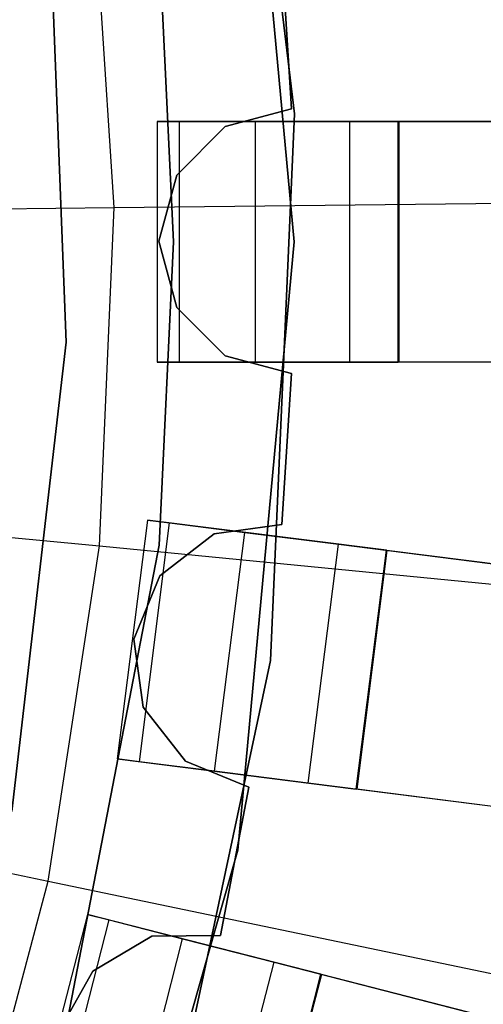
# Model space of a CAD drawing. Extents: x 0 to 27.3, y 0 to 27.3.
# Tile 91 of 117: x 16.173 to 16.558, y 12.997 to 13.815. Entities that reach past the tile are written whole.
import ezdxf

# ---------------------------------------------------------------- set-up
doc = ezdxf.new("R2010")
doc.units = 0
doc.header["$LTSCALE"] = 2.54
doc.layers.get('0').update_dxf_attribs({"color": 13, "linetype": 'CONTINUOUS'})

# ---------------------------------------------------------------- blocks, each defined once
blk = doc.blocks.new('SPUMPKIN_S_PM_STL_1')
at = {"color": 0}
for p, q in [((22.44492, 13.87788, 34.09554), (22.38989, 14.32914, 34.09554)), ((22.38989, 14.32914, 34.19554), (22.44492, 13.87788, 34.19554)), ((22.38989, 14.32914, 34.19554), (22.44492, 13.87788, 34.19554)), ((22.44492, 13.87788, 34.09554), (22.38989, 14.32914, 34.09554)), ((22.44447, 13.77146, 34.59554), (22.39765, 14.27677, 34.59554)), ((22.39765, 14.27677, 26.09554), (22.44447, 13.77146, 26.09554)), ((22.44447, 13.77146, 34.59554), (22.39765, 14.27677, 34.59554)), ((22.39765, 14.27677, 26.09554), (22.44447, 13.77146, 26.09554)), ((22.25514, 13.68804, 27.39541), (22.24012, 14.08007, 27.39541)), ((22.24012, 14.08007, 28.39541), (22.25514, 13.68804, 28.39541)), ((22.25514, 13.68804, 27.39541), (22.24012, 14.08007, 27.39541)), ((22.24012, 14.08007, 28.39541), (22.25514, 13.68804, 28.39541)), ((22.29502, 13.80011, 223.16753), (22.27668, 14.08111, 223.16753)), ((22.29502, 13.80011, 223.16753), (22.27668, 14.08111, 223.16753)), ((22.33247, 14.02336, 34.59554), (22.34447, 13.77146, 34.59554)), ((22.34447, 13.77146, 26.09554), (22.33247, 14.02336, 26.09554)), ((22.34447, 13.77146, 26.09554), (22.33247, 14.02336, 26.09554)), ((22.33247, 14.02336, 34.59554), (22.34447, 13.77146, 34.59554)), ((22.43435, 14.00723, 90.57087), (22.44225, 13.88192, 90.57087)), ((22.44225, 13.88192, 90.37087), (22.43435, 14.00723, 90.37087)), ((22.44225, 13.88192, 90.37087), (22.43435, 14.00723, 90.37087)), ((22.43435, 14.00723, 90.57087), (22.44225, 13.88192, 90.57087)), ((22.44225, 13.88192, 90.57087), (22.38727, 13.86718, 90.57087)), ((22.38727, 13.86718, 90.37087), (22.44225, 13.88192, 90.37087)), ((22.38727, 13.86718, 90.37087), (22.44225, 13.88192, 90.37087)), ((22.44225, 13.88192, 90.57087), (22.38727, 13.86718, 90.57087)), ((22.42492, 13.42372, 34.09554), (22.44492, 13.87788, 34.09554)), ((22.44492, 13.87788, 34.19554), (22.42492, 13.42372, 34.19554)), ((22.44492, 13.87788, 34.19554), (22.42492, 13.42372, 34.19554)), ((22.42492, 13.42372, 34.09554), (22.44492, 13.87788, 34.09554)), ((22.44225, 13.88192, 90.57087), (22.44225, 13.88192, 90.37087)), ((22.44225, 13.88192, 90.57087), (22.44225, 13.88192, 90.37087)), ((22.44492, 13.87788, 34.19554), (22.44492, 13.87788, 34.09554)), ((22.44492, 13.87788, 34.19554), (22.44492, 13.87788, 34.09554)), ((22.53091, 13.87146, 90.62087), (22.33091, 13.87146, 90.62087)), ((22.33091, 13.87146, 90.62087), (22.33091, 13.67146, 90.62087)), ((22.33091, 13.87146, 90.62087), (22.33091, 13.87146, 90.32154)), ((22.33091, 13.87146, 90.32154), (22.33091, 13.67146, 90.32154)), ((22.33091, 13.87146, 90.62087), (22.33091, 13.67146, 90.62087)), ((22.33091, 13.87146, 90.32154), (22.33091, 13.67146, 90.32154)), ((22.33091, 13.87146, 90.32154), (22.34947, 13.87146, 90.23738)), ((22.33091, 13.87146, 90.32154), (22.34947, 13.87146, 90.23738)), ((22.33091, 13.87146, 90.62087), (22.33091, 13.87146, 90.32154)), ((22.53091, 13.87146, 90.62087), (22.33091, 13.87146, 90.62087)), ((22.38727, 13.86718, 90.57087), (22.34702, 13.82692, 90.57087)), ((22.34702, 13.82692, 90.37087), (22.38727, 13.86718, 90.37087)), ((22.34702, 13.82692, 90.37087), (22.38727, 13.86718, 90.37087)), ((22.38727, 13.86718, 90.57087), (22.34702, 13.82692, 90.57087)), ((22.34947, 13.67146, 90.23738), (22.34947, 13.87146, 90.23738)), ((22.34947, 13.87146, 90.23738), (22.41249, 13.87146, 90.16036)), ((22.34947, 13.67146, 90.23738), (22.34947, 13.87146, 90.23738)), ((22.34947, 13.87146, 90.23738), (22.41249, 13.87146, 90.16036)), ((22.38727, 13.86718, 90.57087), (22.38727, 13.86718, 90.37087)), ((22.38727, 13.86718, 90.57087), (22.38727, 13.86718, 90.37087)), ((22.41249, 13.67146, 90.16036), (22.41249, 13.87146, 90.16036)), ((22.41249, 13.87146, 90.16036), (22.49086, 13.87146, 90.12559)), ((22.41249, 13.67146, 90.16036), (22.41249, 13.87146, 90.16036)), ((22.41249, 13.87146, 90.16036), (22.49086, 13.87146, 90.12559)), ((22.49086, 13.67146, 90.12559), (22.49086, 13.87146, 90.12559)), ((22.49086, 13.87146, 90.12559), (24.98092, 13.87146, 89.41562)), ((22.49086, 13.67146, 90.12559), (22.49086, 13.87146, 90.12559)), ((22.49086, 13.87146, 90.12559), (24.98092, 13.87146, 89.41562)), ((22.53091, 13.67146, 90.62087), (22.53091, 13.87146, 90.62087)), ((22.53142, 13.87146, 90.32142), (22.53091, 13.87146, 90.62087)), ((22.53091, 13.67146, 90.62087), (22.53091, 13.87146, 90.62087)), ((22.53142, 13.87146, 90.32142), (22.53091, 13.87146, 90.62087)), ((25.03634, 13.87146, 89.60826), (22.53142, 13.87146, 90.32142)), ((22.53142, 13.87146, 90.32142), (22.53146, 13.67146, 90.32142)), ((22.53142, 13.87146, 90.32142), (22.53146, 13.67146, 90.32142)), ((25.03634, 13.87146, 89.60826), (22.53142, 13.87146, 90.32142)), ((22.34702, 13.82692, 90.57087), (22.3323, 13.77193, 90.57087)), ((22.3323, 13.77193, 90.37087), (22.34702, 13.82692, 90.37087)), ((22.3323, 13.77193, 90.37087), (22.34702, 13.82692, 90.37087)), ((22.34702, 13.82692, 90.57087), (22.3323, 13.77193, 90.57087)), ((22.34702, 13.82692, 90.57087), (22.34702, 13.82692, 90.37087)), ((22.34702, 13.82692, 90.57087), (22.34702, 13.82692, 90.37087)), ((22.29502, 13.80011, 223.16753), (23.31726, 13.81137, 223.37859)), ((22.29502, 13.80011, 223.16753), (23.31726, 13.81137, 223.37859)), ((21.26083, 13.78872, 223.0262), (22.29502, 13.80011, 223.16753)), ((21.26083, 13.78872, 223.0262), (22.29502, 13.80011, 223.16753)), ((22.28287, 13.51878, 223.16753), (22.29502, 13.80011, 223.16753)), ((22.28287, 13.51878, 223.16753), (22.29502, 13.80011, 223.16753)), ((22.3323, 13.77193, 90.57087), (22.3323, 13.77193, 90.37087)), ((22.3323, 13.77193, 90.57087), (22.3323, 13.77193, 90.37087)), ((22.3323, 13.77193, 90.57087), (22.34704, 13.71694, 90.57087)), ((22.34704, 13.71694, 90.37087), (22.3323, 13.77193, 90.37087)), ((22.34704, 13.71694, 90.37087), (22.3323, 13.77193, 90.37087)), ((22.3323, 13.77193, 90.57087), (22.34704, 13.71694, 90.57087)), ((22.34447, 13.77146, 34.59554), (22.33247, 13.51956, 34.59554)), ((22.33247, 13.51956, 26.09554), (22.34447, 13.77146, 26.09554)), ((22.33247, 13.51956, 26.09554), (22.34447, 13.77146, 26.09554)), ((22.34447, 13.77146, 34.59554), (22.33247, 13.51956, 34.59554)), ((22.34447, 13.77146, 26.09554), (22.34447, 13.77146, 34.59554)), ((22.34447, 13.77146, 26.09554), (22.34447, 13.77146, 34.59554)), ((22.39765, 13.26615, 34.59554), (22.44447, 13.77146, 34.59554)), ((22.44447, 13.77146, 26.09554), (22.39765, 13.26615, 26.09554)), ((22.39765, 13.26615, 34.59554), (22.44447, 13.77146, 34.59554)), ((22.44447, 13.77146, 26.09554), (22.39765, 13.26615, 26.09554)), ((22.44447, 13.77146, 34.59554), (22.44447, 13.77146, 26.09554)), ((22.44447, 13.77146, 34.59554), (22.44447, 13.77146, 26.09554)), ((22.34704, 13.71694, 90.57087), (22.34704, 13.71694, 90.37087)), ((22.34704, 13.71694, 90.57087), (22.34704, 13.71694, 90.37087)), ((22.34704, 13.71694, 90.57087), (22.3873, 13.67669, 90.57087)), ((22.3873, 13.67669, 90.37087), (22.34704, 13.71694, 90.37087)), ((22.3873, 13.67669, 90.37087), (22.34704, 13.71694, 90.37087)), ((22.34704, 13.71694, 90.57087), (22.3873, 13.67669, 90.57087)), ((22.21015, 13.2983, 27.39541), (22.25514, 13.68804, 27.39541)), ((22.25514, 13.68804, 28.39541), (22.21015, 13.2983, 28.39541)), ((22.21015, 13.2983, 27.39541), (22.25514, 13.68804, 27.39541)), ((22.25514, 13.68804, 28.39541), (22.21015, 13.2983, 28.39541)), ((22.25514, 13.68804, 27.39541), (22.25514, 13.68804, 28.39541)), ((22.25514, 13.68804, 27.39541), (22.25514, 13.68804, 28.39541)), ((22.33091, 13.67146, 90.62087), (22.53091, 13.67146, 90.62087)), ((22.33091, 13.67146, 90.32154), (22.33091, 13.67146, 90.62087)), ((22.33091, 13.67146, 90.62087), (22.53091, 13.67146, 90.62087)), ((22.33091, 13.67146, 90.32154), (22.33091, 13.67146, 90.62087)), ((22.34947, 13.67146, 90.23738), (22.33091, 13.67146, 90.32154)), ((22.34947, 13.67146, 90.23738), (22.33091, 13.67146, 90.32154)), ((22.41249, 13.67146, 90.16036), (22.34947, 13.67146, 90.23738)), ((22.41249, 13.67146, 90.16036), (22.34947, 13.67146, 90.23738)), ((22.3873, 13.67669, 90.57087), (22.3873, 13.67669, 90.37087)), ((22.3873, 13.67669, 90.57087), (22.3873, 13.67669, 90.37087)), ((22.3873, 13.67669, 90.57087), (22.44229, 13.66197, 90.57087)), ((22.44229, 13.66197, 90.37087), (22.3873, 13.67669, 90.37087)), ((22.44229, 13.66197, 90.37087), (22.3873, 13.67669, 90.37087)), ((22.3873, 13.67669, 90.57087), (22.44229, 13.66197, 90.57087)), ((22.49086, 13.67146, 90.12559), (22.41249, 13.67146, 90.16036)), ((22.49086, 13.67146, 90.12559), (22.41249, 13.67146, 90.16036)), ((24.98092, 13.67146, 89.41562), (22.49086, 13.67146, 90.12559)), ((24.98092, 13.67146, 89.41562), (22.49086, 13.67146, 90.12559)), ((22.53146, 13.67146, 90.32142), (22.53091, 13.67146, 90.62087)), ((22.53146, 13.67146, 90.32142), (22.53091, 13.67146, 90.62087)), ((25.03634, 13.67146, 89.60826), (22.53146, 13.67146, 90.32142)), ((25.03634, 13.67146, 89.60826), (22.53146, 13.67146, 90.32142)), ((22.44229, 13.66197, 90.57087), (22.43443, 13.53667, 90.57087)), ((22.43443, 13.53667, 90.37087), (22.44229, 13.66197, 90.37087)), ((22.43443, 13.53667, 90.37087), (22.44229, 13.66197, 90.37087)), ((22.44229, 13.66197, 90.57087), (22.43443, 13.53667, 90.57087)), ((22.44229, 13.66197, 90.57087), (22.44229, 13.66197, 90.37087)), ((22.44229, 13.66197, 90.57087), (22.44229, 13.66197, 90.37087)), ((21.25351, 13.61927, 223.0262), (22.28287, 13.51878, 223.16753)), ((21.25351, 13.61927, 223.0262), (22.28287, 13.51878, 223.16753)), ((22.32265, 13.54024, 90.62087), (22.29758, 13.34182, 90.62087)), ((22.32265, 13.54024, 90.32154), (22.29758, 13.34182, 90.32154)), ((22.32265, 13.54024, 90.62087), (22.29758, 13.34182, 90.62087)), ((22.32265, 13.54024, 90.32154), (22.29758, 13.34182, 90.32154)), ((22.52107, 13.51518, 90.62087), (22.32265, 13.54024, 90.62087)), ((22.32265, 13.54024, 90.62087), (22.32265, 13.54024, 90.32154)), ((22.32265, 13.54024, 90.32154), (22.34107, 13.53792, 90.23738)), ((22.32265, 13.54024, 90.32154), (22.34107, 13.53792, 90.23738)), ((22.32265, 13.54024, 90.62087), (22.32265, 13.54024, 90.32154)), ((22.52107, 13.51518, 90.62087), (22.32265, 13.54024, 90.62087)), ((22.316, 13.33949, 90.23738), (22.34107, 13.53792, 90.23738)), ((22.316, 13.33949, 90.23738), (22.34107, 13.53792, 90.23738)), ((22.34107, 13.53792, 90.23738), (22.40359, 13.53002, 90.16036)), ((22.34107, 13.53792, 90.23738), (22.40359, 13.53002, 90.16036)), ((22.43443, 13.53667, 90.57087), (22.37803, 13.52893, 90.57087)), ((22.37803, 13.52893, 90.37087), (22.43443, 13.53667, 90.37087)), ((22.37803, 13.52893, 90.37087), (22.43443, 13.53667, 90.37087)), ((22.43443, 13.53667, 90.57087), (22.37803, 13.52893, 90.57087)), ((22.43443, 13.53667, 90.57087), (22.43443, 13.53667, 90.37087)), ((22.43443, 13.53667, 90.57087), (22.43443, 13.53667, 90.37087)), ((22.37803, 13.52893, 90.57087), (22.33305, 13.49403, 90.57087)), ((22.33305, 13.49403, 90.37087), (22.37803, 13.52893, 90.37087)), ((22.33305, 13.49403, 90.37087), (22.37803, 13.52893, 90.37087)), ((22.37803, 13.52893, 90.57087), (22.33305, 13.49403, 90.57087)), ((22.37803, 13.52893, 90.57087), (22.37803, 13.52893, 90.37087)), ((22.37803, 13.52893, 90.57087), (22.37803, 13.52893, 90.37087)), ((22.37853, 13.33159, 90.16036), (22.40359, 13.53002, 90.16036)), ((22.37853, 13.33159, 90.16036), (22.40359, 13.53002, 90.16036)), ((22.40359, 13.53002, 90.16036), (22.48135, 13.5202, 90.12559)), ((22.40359, 13.53002, 90.16036), (22.48135, 13.5202, 90.12559)), ((22.33247, 13.51956, 34.59554), (22.23713, 13.02487, 34.59554)), ((22.23713, 13.02487, 26.09554), (22.33247, 13.51956, 26.09554)), ((22.23713, 13.02487, 26.09554), (22.33247, 13.51956, 26.09554)), ((22.33247, 13.51956, 34.59554), (22.23713, 13.02487, 34.59554)), ((22.24038, 13.2404, 223.16753), (22.28287, 13.51878, 223.16753)), ((22.24038, 13.2404, 223.16753), (22.28287, 13.51878, 223.16753)), ((22.28287, 13.51878, 223.16753), (23.30034, 13.41945, 223.37859)), ((22.28287, 13.51878, 223.16753), (23.30034, 13.41945, 223.37859)), ((22.33247, 13.51956, 26.09554), (22.33247, 13.51956, 34.59554)), ((22.33247, 13.51956, 26.09554), (22.33247, 13.51956, 34.59554)), ((22.45628, 13.32177, 90.12559), (22.48135, 13.5202, 90.12559)), ((22.45628, 13.32177, 90.12559), (22.48135, 13.5202, 90.12559)), ((22.48135, 13.5202, 90.12559), (24.95192, 13.20809, 89.41556)), ((22.48135, 13.5202, 90.12559), (24.95192, 13.20809, 89.41556)), ((22.49601, 13.31675, 90.62087), (22.52107, 13.51518, 90.62087)), ((22.49601, 13.31675, 90.62087), (22.52107, 13.51518, 90.62087)), ((22.52159, 13.51511, 90.32142), (22.49656, 13.31668, 90.32142)), ((22.52159, 13.51511, 90.32142), (22.49656, 13.31668, 90.32142)), ((22.52159, 13.51511, 90.32142), (22.52107, 13.51518, 90.62087)), ((22.52159, 13.51511, 90.32142), (22.52107, 13.51518, 90.62087)), ((25.00691, 13.20114, 89.60821), (22.52159, 13.51511, 90.32142)), ((25.00691, 13.20114, 89.60821), (22.52159, 13.51511, 90.32142)), ((22.33305, 13.49403, 90.57087), (22.31155, 13.44132, 90.57087)), ((22.31155, 13.44132, 90.37087), (22.33305, 13.49403, 90.37087)), ((22.31155, 13.44132, 90.37087), (22.33305, 13.49403, 90.37087)), ((22.33305, 13.49403, 90.57087), (22.31155, 13.44132, 90.57087)), ((22.33305, 13.49403, 90.57087), (22.33305, 13.49403, 90.37087)), ((22.33305, 13.49403, 90.57087), (22.33305, 13.49403, 90.37087)), ((21.22792, 13.4516, 223.0262), (22.24038, 13.2404, 223.16753)), ((21.22792, 13.4516, 223.0262), (22.24038, 13.2404, 223.16753)), ((22.31155, 13.44132, 90.57087), (22.31155, 13.44132, 90.37087)), ((22.31155, 13.44132, 90.57087), (22.31155, 13.44132, 90.37087)), ((22.31155, 13.44132, 90.57087), (22.31929, 13.38492, 90.57087)), ((22.31929, 13.38492, 90.37087), (22.31155, 13.44132, 90.37087)), ((22.31929, 13.38492, 90.37087), (22.31155, 13.44132, 90.37087)), ((22.31155, 13.44132, 90.57087), (22.31929, 13.38492, 90.57087)), ((22.33044, 12.97905, 34.09554), (22.42492, 13.42372, 34.09554)), ((22.42492, 13.42372, 34.19554), (22.33044, 12.97905, 34.19554)), ((22.42492, 13.42372, 34.19554), (22.33044, 12.97905, 34.19554)), ((22.33044, 12.97905, 34.09554), (22.42492, 13.42372, 34.09554)), ((22.42492, 13.42372, 34.19554), (22.42492, 13.42372, 34.09554)), ((22.42492, 13.42372, 34.19554), (22.42492, 13.42372, 34.09554)), ((22.31929, 13.38492, 90.57087), (22.31929, 13.38492, 90.37087)), ((22.31929, 13.38492, 90.57087), (22.31929, 13.38492, 90.37087)), ((22.31929, 13.38492, 90.57087), (22.35419, 13.33994, 90.57087)), ((22.35419, 13.33994, 90.37087), (22.31929, 13.38492, 90.37087)), ((22.35419, 13.33994, 90.37087), (22.31929, 13.38492, 90.37087)), ((22.31929, 13.38492, 90.57087), (22.35419, 13.33994, 90.57087)), ((22.29758, 13.34182, 90.62087), (22.49601, 13.31675, 90.62087)), ((22.29758, 13.34182, 90.32154), (22.29758, 13.34182, 90.62087)), ((22.29758, 13.34182, 90.62087), (22.49601, 13.31675, 90.62087)), ((22.29758, 13.34182, 90.32154), (22.29758, 13.34182, 90.62087)), ((22.316, 13.33949, 90.23738), (22.29758, 13.34182, 90.32154)), ((22.316, 13.33949, 90.23738), (22.29758, 13.34182, 90.32154)), ((22.37853, 13.33159, 90.16036), (22.316, 13.33949, 90.23738)), ((22.37853, 13.33159, 90.16036), (22.316, 13.33949, 90.23738)), ((22.35419, 13.33994, 90.57087), (22.35419, 13.33994, 90.37087)), ((22.35419, 13.33994, 90.57087), (22.35419, 13.33994, 90.37087)), ((22.35419, 13.33994, 90.57087), (22.4069, 13.31844, 90.57087)), ((22.4069, 13.31844, 90.37087), (22.35419, 13.33994, 90.37087)), ((22.4069, 13.31844, 90.37087), (22.35419, 13.33994, 90.37087)), ((22.35419, 13.33994, 90.57087), (22.4069, 13.31844, 90.57087)), ((22.45628, 13.32177, 90.12559), (22.37853, 13.33159, 90.16036)), ((22.45628, 13.32177, 90.12559), (22.37853, 13.33159, 90.16036)), ((24.92685, 13.00967, 89.41556), (22.45628, 13.32177, 90.12559)), ((24.92685, 13.00967, 89.41556), (22.45628, 13.32177, 90.12559)), ((22.4069, 13.31844, 90.57087), (22.3834, 13.19511, 90.57087)), ((22.3834, 13.19511, 90.37087), (22.4069, 13.31844, 90.37087)), ((22.3834, 13.19511, 90.37087), (22.4069, 13.31844, 90.37087)), ((22.4069, 13.31844, 90.57087), (22.3834, 13.19511, 90.57087)), ((22.4069, 13.31844, 90.57087), (22.4069, 13.31844, 90.37087)), ((22.4069, 13.31844, 90.57087), (22.4069, 13.31844, 90.37087)), ((22.49656, 13.31668, 90.32142), (22.49601, 13.31675, 90.62087)), ((22.49656, 13.31668, 90.32142), (22.49601, 13.31675, 90.62087)), ((24.98184, 13.00272, 89.60821), (22.49656, 13.31668, 90.32142)), ((24.98184, 13.00272, 89.60821), (22.49656, 13.31668, 90.32142)), ((22.25877, 12.77805, 34.59554), (22.39765, 13.26615, 34.59554)), ((22.39765, 13.26615, 26.09554), (22.25877, 12.77805, 26.09554)), ((22.25877, 12.77805, 34.59554), (22.39765, 13.26615, 34.59554)), ((22.39765, 13.26615, 26.09554), (22.25877, 12.77805, 26.09554)), ((22.39765, 13.26615, 34.59554), (22.39765, 13.26615, 26.09554)), ((22.39765, 13.26615, 34.59554), (22.39765, 13.26615, 26.09554)), ((22.16804, 12.96825, 223.16753), (22.24038, 13.2404, 223.16753)), ((22.16804, 12.96825, 223.16753), (22.24038, 13.2404, 223.16753)), ((22.24038, 13.2404, 223.16753), (23.24114, 13.03165, 223.37859)), ((22.24038, 13.2404, 223.16753), (23.24114, 13.03165, 223.37859)), ((22.27295, 13.21267, 90.62087), (22.22321, 13.01895, 90.62087)), ((22.27295, 13.21267, 90.32154), (22.22321, 13.01895, 90.32154)), ((22.27295, 13.21267, 90.62087), (22.22321, 13.01895, 90.62087)), ((22.27295, 13.21267, 90.32154), (22.22321, 13.01895, 90.32154)), ((22.46666, 13.16293, 90.62087), (22.27295, 13.21267, 90.62087)), ((22.27295, 13.21267, 90.62087), (22.27295, 13.21267, 90.32154)), ((22.27295, 13.21267, 90.32154), (22.29093, 13.20805, 90.23738)), ((22.27295, 13.21267, 90.32154), (22.29093, 13.20805, 90.23738)), ((22.27295, 13.21267, 90.62087), (22.27295, 13.21267, 90.32154)), ((22.46666, 13.16293, 90.62087), (22.27295, 13.21267, 90.62087)), ((22.24119, 13.01433, 90.23738), (22.29093, 13.20805, 90.23738)), ((22.24119, 13.01433, 90.23738), (22.29093, 13.20805, 90.23738)), ((22.29093, 13.20805, 90.23738), (22.35197, 13.19238, 90.16036)), ((22.29093, 13.20805, 90.23738), (22.35197, 13.19238, 90.16036)), ((22.32647, 13.1945, 90.57087), (22.27748, 13.16552, 90.57087)), ((22.27748, 13.16552, 90.37087), (22.32647, 13.1945, 90.37087)), ((22.27748, 13.16552, 90.37087), (22.32647, 13.1945, 90.37087)), ((22.32647, 13.1945, 90.57087), (22.27748, 13.16552, 90.57087)), ((22.30223, 12.99866, 90.16036), (22.35197, 13.19238, 90.16036)), ((22.30223, 12.99866, 90.16036), (22.35197, 13.19238, 90.16036)), ((22.3834, 13.19511, 90.57087), (22.32647, 13.1945, 90.57087)), ((22.32647, 13.1945, 90.37087), (22.3834, 13.19511, 90.37087)), ((22.32647, 13.1945, 90.37087), (22.3834, 13.19511, 90.37087)), ((22.3834, 13.19511, 90.57087), (22.32647, 13.1945, 90.57087)), ((22.32647, 13.1945, 90.57087), (22.32647, 13.1945, 90.37087)), ((22.32647, 13.1945, 90.57087), (22.32647, 13.1945, 90.37087)), ((22.35197, 13.19238, 90.16036), (22.42788, 13.17289, 90.12559)), ((22.35197, 13.19238, 90.16036), (22.42788, 13.17289, 90.12559)), ((22.3834, 13.19511, 90.57087), (22.3834, 13.19511, 90.37087)), ((22.3834, 13.19511, 90.57087), (22.3834, 13.19511, 90.37087)), ((22.37814, 12.97917, 90.12559), (22.42788, 13.17289, 90.12559)), ((22.37814, 12.97917, 90.12559), (22.42788, 13.17289, 90.12559)), ((22.42788, 13.17289, 90.12559), (24.83999, 12.55356, 89.41551)), ((22.42788, 13.17289, 90.12559), (24.83999, 12.55356, 89.41551)), ((22.27748, 13.16552, 90.57087), (22.24954, 13.11591, 90.57087)), ((22.24954, 13.11591, 90.37087), (22.27748, 13.16552, 90.37087)), ((22.24954, 13.11591, 90.37087), (22.27748, 13.16552, 90.37087)), ((22.27748, 13.16552, 90.57087), (22.24954, 13.11591, 90.57087)), ((22.27748, 13.16552, 90.57087), (22.27748, 13.16552, 90.37087)), ((22.27748, 13.16552, 90.57087), (22.27748, 13.16552, 90.37087)), ((22.41693, 12.96921, 90.62087), (22.46666, 13.16293, 90.62087)), ((22.41693, 12.96921, 90.62087), (22.46666, 13.16293, 90.62087)), ((22.46716, 13.1628, 90.32142), (22.41746, 12.96908, 90.32142)), ((22.46716, 13.1628, 90.32142), (22.41746, 12.96908, 90.32142)), ((22.46716, 13.1628, 90.32142), (22.46666, 13.16293, 90.62087)), ((22.46716, 13.1628, 90.32142), (22.46666, 13.16293, 90.62087)), ((24.89368, 12.53978, 89.60816), (22.46716, 13.1628, 90.32142)), ((24.89368, 12.53978, 89.60816), (22.46716, 13.1628, 90.32142))]:
    blk.add_line(p, q, dxfattribs=at)

msp = doc.modelspace()

# ---------------------------------------------------------------- block references
at = {"color": 253}
msp.add_blockref('SPUMPKIN_S_PM_STL_1', (-6.0437, -0.14135, -26.09554), dxfattribs=at)

doc.saveas('drawing.dxf')
